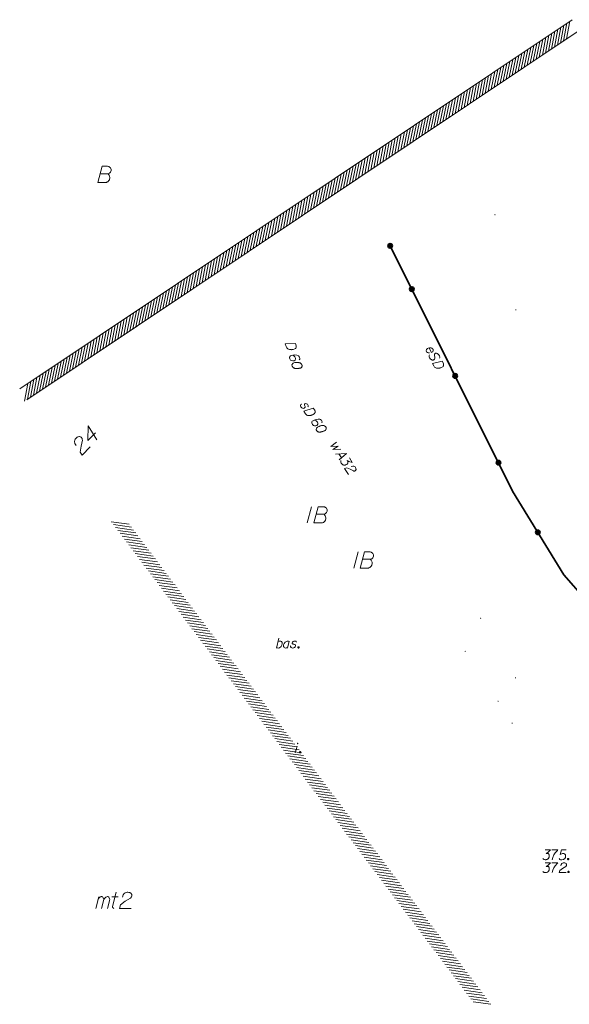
# Model space of a CAD drawing. Header units: millimetres. Extents: x 460 to 2266, y 622 to 2169.
# Tile 15 of 95: x 1835 to 1877, y 1911 to 1987. Entities that reach past the tile are written whole.
import ezdxf

# ---------------------------------------------------------------- set-up
doc = ezdxf.new("R2010")
doc.units = ezdxf.units.MM
for name, pattern in [('PRZER1-1', [2, 1, -1]), ('PRZER2-1', [3, 2, -1]), ('PRZER3-1', [4, 3, -1])]:
    doc.linetypes.add(name, pattern=pattern)
for name, color, linetype, lineweight in [('#digitalizacja', 7, 'Continuous', 18), ('#skartowane', 7, 'Continuous', 18), ('#zakres', 7, 'Continuous', 18), ('#zmodyfikowane', 7, 'Continuous', 18)]:
    doc.layers.add(name, color=color, linetype=linetype, lineweight=lineweight)
for name, color, linetype, lineweight, true_color in [('GEPADR_O', 7, 'Continuous', 18, 0x0a0909), ('GESBZO_O', 7, 'Continuous', 50, 0x0a0909), ('GESUZY_O', 7, 'PRZER1-1', 18, 0x008000), ('GSSKPL_O', 7, 'PRZER3-1', 18, 0x0a0909), ('GSSSBA_O', 7, 'Continuous', 25, 0x0a0909), ('GULWPI_O', 5, 'Continuous', 18, 0x0000ff), ('GUSIBP_O', 7, 'PRZER2-1', 18, 0x0a0909)]:
    doc.layers.add(name, color=color, linetype=linetype, lineweight=lineweight, true_color=true_color)

# ---------------------------------------------------------------- blocks, each defined once
blk = doc.blocks.new('*U39')
at = {"layer": 'GESBZO_O', "color": 7, "linetype": 'ByBlock', "lineweight": 18}
for p, q in [((5555135.603, 5636265.178), (5555135.829, 5636266.074)), ((5555136.055, 5636265.178), (5555136.223, 5636265.858))]:
    blk.add_line(p, q, dxfattribs=at)
at = {"layer": 'GESBZO_O', "color": 7, "linetype": 'ByBlock', "lineweight": 18, "flags": 128}
blk.add_lwpolyline([(5555135.77, 5636265.838), (5555135.819, 5636265.946), (5555135.868, 5636266.005), (5555135.927, 5636266.044), (5555135.986, 5636266.074), (5555136.026, 5636266.094), (5555136.085, 5636266.094), (5555136.105, 5636266.084), (5555136.144, 5636266.044), (5555136.183, 5636265.995), (5555136.213, 5636265.907), (5555136.223, 5636265.858), (5555136.272, 5636265.946), (5555136.331, 5636266.005), (5555136.39, 5636266.044), (5555136.449, 5636266.074), (5555136.498, 5636266.094), (5555136.547, 5636266.094), (5555136.587, 5636266.084), (5555136.616, 5636266.044), (5555136.646, 5636265.995), (5555136.675, 5636265.907), (5555136.685, 5636265.858), (5555136.518, 5636265.178)], dxfattribs=at)
blk = doc.blocks.new('*U40')
at = {"layer": 'GESBZO_O', "color": 7, "linetype": 'ByBlock', "lineweight": 18}
for p, q in [((5555136.902, 5636265.316), (5555137.177, 5636266.428)), ((5555136.853, 5636266.084), (5555137.325, 5636266.084))]:
    blk.add_line(p, q, dxfattribs=at)
at = {"layer": 'GESBZO_O', "color": 7, "linetype": 'ByBlock', "lineweight": 18, "flags": 128}
blk.add_lwpolyline([(5555137.01, 5636265.178), (5555136.997, 5636265.181), (5555136.984, 5636265.185), (5555136.972, 5636265.191), (5555136.96, 5636265.197), (5555136.949, 5636265.206), (5555136.939, 5636265.215), (5555136.93, 5636265.225), (5555136.922, 5636265.236), (5555136.916, 5636265.247), (5555136.91, 5636265.26), (5555136.906, 5636265.273), (5555136.904, 5636265.286), (5555136.902, 5636265.299), (5555136.902, 5636265.313), (5555136.904, 5636265.326)], dxfattribs=at)
blk = doc.blocks.new('*U70')
at = {"layer": 'GULWPI_O', "color": 5, "linetype": 'ByBlock', "lineweight": 18}
blk.add_line((5555154.396, 5636300.33), (5555154.594, 5636300.015), dxfattribs=at)
at = {"layer": 'GULWPI_O', "color": 5, "linetype": 'ByBlock', "lineweight": 18, "flags": 128}
blk.add_lwpolyline([(5555154.143, 5636300.311), (5555154.989, 5636300.373), (5555154.425, 5636299.861)], dxfattribs=at)
blk = doc.blocks.new('*U71')
at = {"layer": 'GSSSBA_O', "color": 7, "linetype": 'ByBlock', "lineweight": 18}
blk.add_line((5555149.565, 5636285.317), (5555149.76, 5636286.067), dxfattribs=at)
at = {"layer": 'GSSSBA_O', "color": 7, "linetype": 'ByBlock', "lineweight": 18, "flags": 128}
blk.add_lwpolyline([(5555149.695, 5636285.819), (5555149.766, 5636285.854), (5555149.843, 5636285.86), (5555149.902, 5636285.848), (5555149.955, 5636285.813), (5555150.002, 5636285.736), (5555150.008, 5636285.636), (5555149.984, 5636285.529), (5555149.937, 5636285.441), (5555149.807, 5636285.334), (5555149.707, 5636285.317), (5555149.63, 5636285.329), (5555149.577, 5636285.364)], dxfattribs=at)
blk = doc.blocks.new('*U72')
at = {"layer": 'GSSSBA_O', "color": 7, "linetype": 'ByBlock', "lineweight": 18}
blk.add_line((5555150.563, 5636285.86), (5555150.421, 5636285.317), dxfattribs=at)
at = {"layer": 'GSSSBA_O', "color": 7, "linetype": 'ByBlock', "lineweight": 18, "flags": 128}
blk.add_lwpolyline([(5555150.551, 5636285.813), (5555150.51, 5636285.842), (5555150.409, 5636285.842), (5555150.35, 5636285.831), (5555150.244, 5636285.771), (5555150.155, 5636285.665), (5555150.114, 5636285.553), (5555150.108, 5636285.494), (5555150.114, 5636285.447), (5555150.132, 5636285.405), (5555150.167, 5636285.358), (5555150.209, 5636285.329), (5555150.274, 5636285.317), (5555150.321, 5636285.323), (5555150.368, 5636285.329), (5555150.433, 5636285.364)], dxfattribs=at)
blk = doc.blocks.new('*U73')
at = {"layer": 'GSSKPL_O', "color": 7, "linetype": 'ByBlock', "lineweight": 18}
blk.add_line((5555151.027, 5636277.211), (5555151.169, 5636277.725), dxfattribs=at)
at = {"layer": 'GSSKPL_O', "color": 7, "linetype": 'ByBlock', "lineweight": 18, "flags": 128}
blk.add_lwpolyline([(5555151.235, 5636277.932), (5555151.234, 5636277.934), (5555151.234, 5636277.935), (5555151.234, 5636277.937), (5555151.233, 5636277.939), (5555151.232, 5636277.941), (5555151.231, 5636277.943), (5555151.23, 5636277.944), (5555151.228, 5636277.946), (5555151.227, 5636277.947), (5555151.225, 5636277.948), (5555151.224, 5636277.949), (5555151.222, 5636277.949), (5555151.22, 5636277.95), (5555151.218, 5636277.95), (5555151.216, 5636277.95), (5555151.214, 5636277.95), (5555151.212, 5636277.95), (5555151.21, 5636277.949), (5555151.208, 5636277.949), (5555151.207, 5636277.948), (5555151.205, 5636277.947), (5555151.203, 5636277.946), (5555151.202, 5636277.944), (5555151.201, 5636277.943), (5555151.2, 5636277.941), (5555151.199, 5636277.939), (5555151.198, 5636277.937), (5555151.198, 5636277.935), (5555151.197, 5636277.934), (5555151.197, 5636277.932), (5555151.197, 5636277.93), (5555151.198, 5636277.928), (5555151.198, 5636277.926), (5555151.199, 5636277.924), (5555151.2, 5636277.922), (5555151.201, 5636277.921), (5555151.202, 5636277.919), (5555151.203, 5636277.918), (5555151.205, 5636277.916), (5555151.207, 5636277.915), (5555151.208, 5636277.915), (5555151.21, 5636277.914), (5555151.212, 5636277.913), (5555151.214, 5636277.913), (5555151.216, 5636277.913), (5555151.218, 5636277.913), (5555151.22, 5636277.913), (5555151.222, 5636277.914), (5555151.224, 5636277.915), (5555151.225, 5636277.915), (5555151.227, 5636277.916), (5555151.228, 5636277.918), (5555151.23, 5636277.919), (5555151.231, 5636277.921), (5555151.232, 5636277.922), (5555151.233, 5636277.924), (5555151.234, 5636277.926), (5555151.234, 5636277.928), (5555151.234, 5636277.93), (5555151.235, 5636277.932)], dxfattribs=at)

msp = doc.modelspace()

# ---------------------------------------------------------------- hatches: boundary and pattern name
at = {"layer": '#skartowane', "linetype": 'Continuous', "lineweight": 35}
h = msp.add_hatch(color=7, dxfattribs=at)
edge = h.paths.add_edge_path()
edge.add_arc((1863.225, 1969.807), 0.175, 0, 360)
h = msp.add_hatch(color=7, dxfattribs=at)
edge = h.paths.add_edge_path()
edge.add_arc((1864.898, 1966.451), 0.175, 0, 360)
h = msp.add_hatch(color=7, dxfattribs=at)
edge = h.paths.add_edge_path()
edge.add_arc((1868.245, 1959.74), 0.175, 0, 360)
h = msp.add_hatch(color=7, dxfattribs=at)
edge = h.paths.add_edge_path()
edge.add_arc((1871.592, 1953.028), 0.175, 0, 360)
h = msp.add_hatch(color=7, dxfattribs=at)
edge = h.paths.add_edge_path()
edge.add_arc((1874.639, 1947.637), 0.175, 0, 360)
at = {"layer": '#skartowane', "linetype": 'Continuous', "lineweight": 18}
h = msp.add_hatch(color=7, dxfattribs=at)
edge = h.paths.add_edge_path()
edge.add_arc((1870.215, 1940.997), 0.045, 0, 360)
h = msp.add_hatch(color=7, dxfattribs=at)
edge = h.paths.add_edge_path()
edge.add_arc((1869.015, 1938.437), 0.045, 0, 360)
h = msp.add_hatch(color=7, dxfattribs=at)
edge = h.paths.add_edge_path()
edge.add_arc((1872.915, 1936.387), 0.045, 0, 360)
h = msp.add_hatch(color=7, dxfattribs=at)
edge = h.paths.add_edge_path()
edge.add_arc((1871.565, 1934.577), 0.045, 0, 360)
h = msp.add_hatch(color=7, dxfattribs=at)
edge = h.paths.add_edge_path()
edge.add_arc((1872.655, 1932.887), 0.045, 0, 360)
at = {"layer": '#zmodyfikowane', "linetype": 'Continuous', "lineweight": 18}
h = msp.add_hatch(color=7, dxfattribs=at)
edge = h.paths.add_edge_path()
edge.add_arc((1871.325, 1972.207), 0.045, 0, 360)
h = msp.add_hatch(color=7, dxfattribs=at)
edge = h.paths.add_edge_path()
edge.add_arc((1872.935, 1964.847), 0.045, 0, 360)

# ---------------------------------------------------------------- linework, layer by layer
at = {"layer": '#digitalizacja', "color": 36, "linetype": 'Continuous', "lineweight": 18, "true_color": 0x803300, "flags": 128}
for points in [[(1855.896, 1962.258), (1855.955, 1962.066), (1855.961, 1962.025), (1855.961, 1962.006), (1855.958, 1961.974), (1855.952, 1961.954), (1855.946, 1961.934), (1855.926, 1961.897), (1855.908, 1961.873), (1855.86, 1961.828), (1855.736, 1961.79), (1855.678, 1961.778), (1855.648, 1961.776), (1855.618, 1961.773), (1855.588, 1961.77), (1855.556, 1961.772), (1855.519, 1961.773), (1855.461, 1961.781), (1855.435, 1961.785), (1855.359, 1961.811), (1855.313, 1961.841), (1855.272, 1961.877), (1855.233, 1961.921), (1855.208, 1961.963), (1855.187, 1962.012), (1855.12, 1962.233), (1855.896, 1962.258)], [(1856.198, 1960.98), (1856.246, 1961.044), (1856.248, 1961.1), (1856.224, 1961.179), (1856.184, 1961.229), (1856.163, 1961.259), (1856.137, 1961.282), (1856.008, 1961.342), (1855.853, 1961.363), (1855.775, 1961.357), (1855.604, 1961.33), (1855.519, 1961.305), (1855.492, 1961.272), (1855.461, 1961.213), (1855.455, 1961.192), (1855.455, 1961.131), (1855.477, 1961.057), (1855.505, 1961.004), (1855.529, 1960.968), (1855.591, 1960.925), (1855.699, 1960.896), (1855.76, 1960.896), (1855.805, 1960.91), (1855.87, 1960.961), (1855.892, 1960.992), (1855.902, 1961.038), (1855.899, 1961.111), (1855.883, 1961.162), (1855.848, 1961.219), (1855.819, 1961.253), (1855.753, 1961.308), (1855.714, 1961.333), (1855.692, 1961.345)], [(1856.409, 1960.569), (1856.406, 1960.58), (1856.39, 1960.612), (1856.377, 1960.633), (1856.366, 1960.648), (1856.346, 1960.673), (1856.319, 1960.702), (1856.294, 1960.725), (1856.262, 1960.746), (1856.235, 1960.756), (1856.201, 1960.765), (1856.168, 1960.773), (1856.129, 1960.78), (1856.103, 1960.784), (1856.065, 1960.785), (1856.004, 1960.785), (1855.914, 1960.776), (1855.843, 1960.767), (1855.781, 1960.748), (1855.737, 1960.729), (1855.693, 1960.691), (1855.67, 1960.665), (1855.645, 1960.627), (1855.632, 1960.586), (1855.632, 1960.567), (1855.636, 1960.532), (1855.645, 1960.504), (1855.664, 1960.46), (1855.688, 1960.424), (1855.713, 1960.401), (1855.753, 1960.37), (1855.775, 1960.358), (1855.805, 1960.342), (1855.833, 1960.332), (1855.853, 1960.326), (1855.885, 1960.323), (1855.898, 1960.321), (1855.93, 1960.318), (1855.967, 1960.317), (1856.004, 1960.316), (1856.028, 1960.318), (1856.047, 1960.317), (1856.071, 1960.318), (1856.126, 1960.322), (1856.156, 1960.325), (1856.186, 1960.328), (1856.227, 1960.335), (1856.28, 1960.344), (1856.296, 1960.349), (1856.317, 1960.362), (1856.338, 1960.374), (1856.367, 1960.402), (1856.384, 1960.426), (1856.396, 1960.448), (1856.406, 1960.475), (1856.411, 1960.501), (1856.411, 1960.52), (1856.412, 1960.539), (1856.409, 1960.569)], [(1856.871, 1957.339), (1856.895, 1957.377), (1856.897, 1957.428), (1856.887, 1957.464), (1856.863, 1957.511), (1856.832, 1957.547), (1856.763, 1957.587), (1856.697, 1957.6), (1856.653, 1957.592), (1856.61, 1957.57), (1856.592, 1957.544), (1856.591, 1957.515), (1856.592, 1957.502), (1856.602, 1957.466), (1856.62, 1957.428), (1856.643, 1957.372), (1856.653, 1957.336), (1856.64, 1957.292), (1856.612, 1957.259), (1856.564, 1957.235), (1856.512, 1957.228), (1856.441, 1957.238), (1856.399, 1957.26), (1856.363, 1957.292), (1856.325, 1957.338), (1856.291, 1957.401), (1856.284, 1957.453), (1856.296, 1957.489), (1856.324, 1957.522), (1856.358, 1957.545), (1856.398, 1957.549)], [(1857.283, 1957.252), (1857.394, 1957.085), (1857.412, 1957.047), (1857.417, 1957.029), (1857.424, 1956.998), (1857.424, 1956.977), (1857.424, 1956.955), (1857.416, 1956.914), (1857.406, 1956.887), (1857.373, 1956.829), (1857.265, 1956.757), (1857.212, 1956.73), (1857.184, 1956.718), (1857.157, 1956.707), (1857.129, 1956.695), (1857.098, 1956.689), (1857.062, 1956.679), (1857.004, 1956.669), (1856.978, 1956.666), (1856.898, 1956.669), (1856.845, 1956.684), (1856.795, 1956.707), (1856.746, 1956.738), (1856.71, 1956.771), (1856.675, 1956.812), (1856.548, 1957.004), (1857.283, 1957.252)], [(1857.94, 1956.115), (1857.968, 1956.19), (1857.954, 1956.244), (1857.908, 1956.313), (1857.856, 1956.349), (1857.826, 1956.372), (1857.795, 1956.387), (1857.654, 1956.407), (1857.5, 1956.382), (1857.426, 1956.354), (1857.271, 1956.279), (1857.197, 1956.23), (1857.181, 1956.191), (1857.167, 1956.125), (1857.167, 1956.104), (1857.185, 1956.045), (1857.228, 1955.981), (1857.27, 1955.939), (1857.303, 1955.911), (1857.375, 1955.888), (1857.486, 1955.891), (1857.545, 1955.909), (1857.585, 1955.935), (1857.632, 1956.002), (1857.644, 1956.038), (1857.641, 1956.086), (1857.616, 1956.154), (1857.587, 1956.199), (1857.536, 1956.243), (1857.498, 1956.268), (1857.42, 1956.3), (1857.376, 1956.313), (1857.351, 1956.319)], [(1858.261, 1955.782), (1858.254, 1955.792), (1858.23, 1955.818), (1858.212, 1955.834), (1858.197, 1955.846), (1858.171, 1955.864), (1858.137, 1955.884), (1858.106, 1955.898), (1858.07, 1955.91), (1858.04, 1955.912), (1858.006, 1955.91), (1857.971, 1955.908), (1857.932, 1955.904), (1857.906, 1955.9), (1857.87, 1955.89), (1857.811, 1955.873), (1857.727, 1955.838), (1857.662, 1955.809), (1857.608, 1955.773), (1857.571, 1955.742), (1857.54, 1955.693), (1857.525, 1955.662), (1857.512, 1955.617), (1857.512, 1955.575), (1857.517, 1955.557), (1857.532, 1955.524), (1857.548, 1955.499), (1857.579, 1955.463), (1857.612, 1955.435), (1857.643, 1955.421), (1857.691, 1955.403), (1857.715, 1955.398), (1857.748, 1955.391), (1857.777, 1955.389), (1857.799, 1955.389), (1857.83, 1955.396), (1857.843, 1955.398), (1857.874, 1955.404), (1857.91, 1955.414), (1857.946, 1955.424), (1857.969, 1955.432), (1857.987, 1955.437), (1858.01, 1955.445), (1858.061, 1955.464), (1858.089, 1955.476), (1858.117, 1955.487), (1858.154, 1955.505), (1858.202, 1955.53), (1858.217, 1955.54), (1858.233, 1955.558), (1858.249, 1955.576), (1858.269, 1955.61), (1858.279, 1955.638), (1858.284, 1955.662), (1858.285, 1955.692), (1858.282, 1955.718), (1858.277, 1955.736), (1858.272, 1955.754), (1858.261, 1955.782)], [(1875.198, 1923.074), (1875.612, 1923.074), (1875.417, 1922.873), (1875.287, 1922.808), (1875.393, 1922.808), (1875.417, 1922.802), (1875.428, 1922.796), (1875.44, 1922.79), (1875.452, 1922.784), (1875.476, 1922.767), (1875.487, 1922.749), (1875.499, 1922.731), (1875.505, 1922.713), (1875.517, 1922.672), (1875.523, 1922.637), (1875.523, 1922.619), (1875.523, 1922.595), (1875.517, 1922.56), (1875.511, 1922.536), (1875.505, 1922.513), (1875.499, 1922.495), (1875.493, 1922.483), (1875.487, 1922.471), (1875.482, 1922.46), (1875.47, 1922.442), (1875.452, 1922.418), (1875.434, 1922.401), (1875.423, 1922.389), (1875.405, 1922.377), (1875.387, 1922.365), (1875.364, 1922.353), (1875.352, 1922.347), (1875.31, 1922.336), (1875.275, 1922.33), (1875.251, 1922.324), (1875.21, 1922.324), (1875.163, 1922.33), (1875.145, 1922.336), (1875.127, 1922.341), (1875.11, 1922.347), (1875.092, 1922.359), (1875.074, 1922.371), (1875.045, 1922.395), (1875.027, 1922.418)], [(1875.712, 1923.074), (1876.184, 1923.074), (1876.155, 1923.044), (1875.984, 1922.861), (1875.865, 1922.696), (1875.795, 1922.501), (1875.747, 1922.324)], [(1876.834, 1923.074), (1876.462, 1923.074), (1876.367, 1922.719), (1876.539, 1922.808), (1876.639, 1922.808), (1876.722, 1922.755), (1876.769, 1922.696), (1876.781, 1922.595), (1876.763, 1922.495), (1876.716, 1922.412), (1876.633, 1922.347), (1876.491, 1922.324), (1876.385, 1922.324), (1876.332, 1922.347), (1876.285, 1922.412)], [(1876.97, 1922.424), (1876.999, 1922.424), (1877.017, 1922.412), (1877.035, 1922.389), (1877.035, 1922.359), (1877.017, 1922.336), (1876.999, 1922.324), (1876.97, 1922.324), (1876.952, 1922.336), (1876.934, 1922.359), (1876.934, 1922.389), (1876.952, 1922.412), (1876.97, 1922.424)], [(1875.198, 1922.073), (1875.612, 1922.073), (1875.417, 1921.872), (1875.287, 1921.807), (1875.393, 1921.807), (1875.417, 1921.801), (1875.428, 1921.795), (1875.44, 1921.789), (1875.452, 1921.783), (1875.476, 1921.765), (1875.487, 1921.748), (1875.499, 1921.73), (1875.505, 1921.712), (1875.517, 1921.671), (1875.523, 1921.636), (1875.523, 1921.618), (1875.523, 1921.594), (1875.517, 1921.559), (1875.511, 1921.535), (1875.505, 1921.511), (1875.499, 1921.494), (1875.493, 1921.482), (1875.487, 1921.47), (1875.482, 1921.458), (1875.47, 1921.441), (1875.452, 1921.417), (1875.434, 1921.399), (1875.423, 1921.388), (1875.405, 1921.376), (1875.387, 1921.364), (1875.364, 1921.352), (1875.352, 1921.346), (1875.31, 1921.334), (1875.275, 1921.328), (1875.251, 1921.323), (1875.21, 1921.323), (1875.163, 1921.328), (1875.145, 1921.334), (1875.127, 1921.34), (1875.11, 1921.346), (1875.092, 1921.358), (1875.074, 1921.37), (1875.045, 1921.393), (1875.027, 1921.417)], [(1875.712, 1922.073), (1876.184, 1922.073), (1876.155, 1922.043), (1875.984, 1921.86), (1875.865, 1921.695), (1875.795, 1921.5), (1875.747, 1921.323)], [(1876.421, 1921.836), (1876.45, 1921.948), (1876.497, 1922.019), (1876.55, 1922.049), (1876.604, 1922.067), (1876.645, 1922.073), (1876.674, 1922.073), (1876.728, 1922.067), (1876.763, 1922.055), (1876.781, 1922.049), (1876.816, 1922.031), (1876.834, 1922.008), (1876.846, 1921.984), (1876.852, 1921.966), (1876.857, 1921.943), (1876.857, 1921.913), (1876.852, 1921.884), (1876.846, 1921.866), (1876.834, 1921.842), (1876.816, 1921.819), (1876.798, 1921.801), (1876.556, 1921.653), (1876.326, 1921.482), (1876.285, 1921.323), (1876.822, 1921.323)], [(1876.993, 1921.423), (1877.023, 1921.423), (1877.04, 1921.411), (1877.058, 1921.388), (1877.058, 1921.358), (1877.04, 1921.334), (1877.023, 1921.323), (1876.993, 1921.323), (1876.976, 1921.334), (1876.958, 1921.358), (1876.958, 1921.388), (1876.976, 1921.411), (1876.993, 1921.423)]]:
    msp.add_lwpolyline(points, dxfattribs=at)
at = {"layer": '#digitalizacja', "color": 1, "linetype": 'Continuous', "lineweight": 18, "flags": 128}
for points in [[(1866.236, 1961.898), (1866.407, 1961.561), (1866.462, 1961.582), (1866.504, 1961.617), (1866.541, 1961.662), (1866.557, 1961.749), (1866.535, 1961.804), (1866.503, 1961.841), (1866.442, 1961.883), (1866.387, 1961.901), (1866.313, 1961.904), (1866.26, 1961.903), (1866.16, 1961.879), (1866.102, 1961.85), (1866.057, 1961.82), (1866.023, 1961.783), (1865.997, 1961.69), (1866.013, 1961.646), (1866.04, 1961.606), (1866.042, 1961.601), (1866.109, 1961.549), (1866.164, 1961.53), (1866.199, 1961.528), (1866.207, 1961.525), (1866.267, 1961.523)], [(1867.03, 1961.102), (1867.046, 1961.123), (1867.054, 1961.16), (1867.054, 1961.187), (1867.051, 1961.218), (1867.043, 1961.261), (1867.026, 1961.305), (1867.013, 1961.332), (1866.986, 1961.371), (1866.925, 1961.426), (1866.891, 1961.455), (1866.846, 1961.479), (1866.812, 1961.494), (1866.79, 1961.497), (1866.759, 1961.494), (1866.735, 1961.489), (1866.714, 1961.478), (1866.69, 1961.459), (1866.674, 1961.438), (1866.661, 1961.412), (1866.659, 1961.404), (1866.668, 1961.111), (1866.65, 1961.042), (1866.64, 1961.023), (1866.632, 1961.013), (1866.6, 1960.984), (1866.579, 1960.973), (1866.556, 1960.967), (1866.524, 1960.965), (1866.476, 1960.967), (1866.408, 1960.998), (1866.389, 1961.009), (1866.347, 1961.04), (1866.323, 1961.061), (1866.304, 1961.085), (1866.277, 1961.124), (1866.269, 1961.14), (1866.248, 1961.195), (1866.243, 1961.232), (1866.24, 1961.264), (1866.242, 1961.312), (1866.26, 1961.367)], [(1867.245, 1960.874), (1867.336, 1960.695), (1867.35, 1960.655), (1867.352, 1960.637), (1867.355, 1960.605), (1867.353, 1960.584), (1867.35, 1960.563), (1867.337, 1960.523), (1867.324, 1960.496), (1867.285, 1960.443), (1867.169, 1960.385), (1867.114, 1960.363), (1867.085, 1960.355), (1867.056, 1960.347), (1867.027, 1960.339), (1866.995, 1960.336), (1866.958, 1960.331), (1866.9, 1960.328), (1866.874, 1960.327), (1866.794, 1960.34), (1866.744, 1960.361), (1866.696, 1960.39), (1866.651, 1960.427), (1866.619, 1960.463), (1866.59, 1960.508), (1866.486, 1960.713), (1867.245, 1960.874)]]:
    msp.add_lwpolyline(points, dxfattribs=at)
at = {"layer": '#skartowane', "color": 7, "linetype": 'Continuous', "lineweight": 35, "flags": 128}
msp.add_lwpolyline([(1863.225, 1969.807), (1872.685, 1950.837), (1876.635, 1944.367), (1879.995, 1940.527)], dxfattribs=at)
at = {"layer": '#skartowane', "color": 7, "linetype": 'Continuous', "lineweight": 35}
for centre in [(1863.225, 1969.807), (1864.898, 1966.451), (1868.245, 1959.74), (1871.592, 1953.028), (1874.639, 1947.637)]:
    msp.add_circle(centre, 0.175, dxfattribs=at)
at = {"layer": '#zakres', "color": 134, "linetype": 'Continuous', "lineweight": 18}
for p, q in [((1877.287, 1987.293), (1834.589, 1958.732)), ((1876.614, 1985.646), (1876.887, 1987.019)), ((1876.847, 1985.801), (1877.119, 1987.175)), ((1877.843, 1986.462), (1835.145, 1957.901)), ((1875.45, 1984.867), (1875.723, 1986.241)), ((1875.683, 1985.023), (1875.956, 1986.396)), ((1875.916, 1985.179), (1876.188, 1986.552)), ((1876.149, 1985.334), (1876.421, 1986.708)), ((1876.381, 1985.49), (1876.654, 1986.863)), ((1874.287, 1984.089), (1874.559, 1985.462)), ((1874.519, 1984.245), (1874.792, 1985.618)), ((1874.752, 1984.4), (1875.025, 1985.774)), ((1874.985, 1984.556), (1875.257, 1985.929)), ((1875.218, 1984.712), (1875.49, 1986.085)), ((1873.123, 1983.311), (1873.396, 1984.684)), ((1873.356, 1983.466), (1873.628, 1984.84)), ((1873.589, 1983.622), (1873.861, 1984.995)), ((1873.821, 1983.778), (1874.094, 1985.151)), ((1874.054, 1983.933), (1874.326, 1985.307)), ((1871.959, 1982.532), (1872.232, 1983.905)), ((1872.192, 1982.688), (1872.465, 1984.061)), ((1872.425, 1982.844), (1872.697, 1984.217)), ((1872.658, 1982.999), (1872.93, 1984.372)), ((1872.89, 1983.155), (1873.163, 1984.528)), ((1870.796, 1981.754), (1871.068, 1983.127)), ((1871.028, 1981.91), (1871.301, 1983.283)), ((1871.261, 1982.065), (1871.534, 1983.438)), ((1871.494, 1982.221), (1871.766, 1983.594)), ((1871.727, 1982.377), (1871.999, 1983.75)), ((1869.632, 1980.975), (1869.905, 1982.349)), ((1869.865, 1981.131), (1870.137, 1982.504)), ((1870.098, 1981.287), (1870.37, 1982.66)), ((1870.33, 1981.443), (1870.603, 1982.816)), ((1870.563, 1981.598), (1870.835, 1982.971)), ((1868.701, 1980.353), (1868.974, 1981.726)), ((1868.934, 1980.508), (1869.206, 1981.882)), ((1869.167, 1980.664), (1869.439, 1982.037)), ((1869.399, 1980.82), (1869.672, 1982.193)), ((1867.537, 1979.574), (1867.81, 1980.948)), ((1867.77, 1979.73), (1868.043, 1981.103)), ((1868.003, 1979.886), (1868.275, 1981.259)), ((1868.236, 1980.041), (1868.508, 1981.415)), ((1868.468, 1980.197), (1868.741, 1981.57)), ((1866.374, 1978.796), (1866.646, 1980.169)), ((1866.607, 1978.952), (1866.879, 1980.325)), ((1866.839, 1979.107), (1867.112, 1980.481)), ((1867.072, 1979.263), (1867.344, 1980.636)), ((1867.305, 1979.419), (1867.577, 1980.792)), ((1865.21, 1978.018), (1865.483, 1979.391)), ((1865.443, 1978.173), (1865.715, 1979.547)), ((1865.676, 1978.329), (1865.948, 1979.702)), ((1865.908, 1978.485), (1866.181, 1979.858)), ((1866.141, 1978.64), (1866.413, 1980.014)), ((1864.046, 1977.239), (1864.319, 1978.613)), ((1864.279, 1977.395), (1864.552, 1978.768)), ((1864.512, 1977.551), (1864.784, 1978.924)), ((1864.745, 1977.706), (1865.017, 1979.08)), ((1864.977, 1977.862), (1865.25, 1979.235)), ((1862.883, 1976.461), (1863.155, 1977.834)), ((1863.115, 1976.617), (1863.388, 1977.99)), ((1863.348, 1976.772), (1863.621, 1978.146)), ((1863.581, 1976.928), (1863.853, 1978.301)), ((1863.814, 1977.084), (1864.086, 1978.457)), ((1861.719, 1975.683), (1861.992, 1977.056)), ((1861.952, 1975.838), (1862.224, 1977.211)), ((1862.185, 1975.994), (1862.457, 1977.367)), ((1862.417, 1976.15), (1862.69, 1977.523)), ((1862.65, 1976.305), (1862.922, 1977.678)), ((1860.555, 1974.904), (1860.828, 1976.277)), ((1860.788, 1975.06), (1861.061, 1976.433)), ((1861.021, 1975.216), (1861.293, 1976.589)), ((1861.254, 1975.371), (1861.526, 1976.744)), ((1861.486, 1975.527), (1861.759, 1976.9)), ((1859.392, 1974.126), (1859.664, 1975.499)), ((1859.624, 1974.281), (1859.897, 1975.655)), ((1859.857, 1974.437), (1860.13, 1975.81)), ((1860.09, 1974.593), (1860.362, 1975.966)), ((1860.323, 1974.749), (1860.595, 1976.122)), ((1858.461, 1973.503), (1858.733, 1974.876)), ((1858.694, 1973.659), (1858.966, 1975.032)), ((1858.926, 1973.814), (1859.199, 1975.188)), ((1859.159, 1973.97), (1859.431, 1975.343)), ((1857.297, 1972.725), (1857.57, 1974.098)), ((1857.53, 1972.88), (1857.802, 1974.254)), ((1857.763, 1973.036), (1858.035, 1974.409)), ((1857.995, 1973.192), (1858.268, 1974.565)), ((1858.228, 1973.347), (1858.501, 1974.721)), ((1856.133, 1971.946), (1856.406, 1973.32)), ((1856.366, 1972.102), (1856.639, 1973.475)), ((1856.599, 1972.258), (1856.871, 1973.631)), ((1856.832, 1972.413), (1857.104, 1973.787)), ((1857.064, 1972.569), (1857.337, 1973.942)), ((1854.97, 1971.168), (1855.242, 1972.541)), ((1855.203, 1971.324), (1855.475, 1972.697)), ((1855.435, 1971.479), (1855.708, 1972.853)), ((1855.668, 1971.635), (1855.94, 1973.008)), ((1855.901, 1971.791), (1856.173, 1973.164)), ((1853.806, 1970.39), (1854.079, 1971.763)), ((1854.039, 1970.545), (1854.311, 1971.919)), ((1854.272, 1970.701), (1854.544, 1972.074)), ((1854.504, 1970.857), (1854.777, 1972.23)), ((1854.737, 1971.012), (1855.009, 1972.386)), ((1852.642, 1969.611), (1852.915, 1970.984)), ((1852.875, 1969.767), (1853.148, 1971.14)), ((1853.108, 1969.923), (1853.38, 1971.296)), ((1853.341, 1970.078), (1853.613, 1971.452)), ((1853.573, 1970.234), (1853.846, 1971.607)), ((1851.479, 1968.833), (1851.751, 1970.206)), ((1851.711, 1968.989), (1851.984, 1970.362)), ((1851.944, 1969.144), (1852.217, 1970.517)), ((1852.177, 1969.3), (1852.449, 1970.673)), ((1852.41, 1969.456), (1852.682, 1970.829)), ((1850.315, 1968.055), (1850.588, 1969.428)), ((1850.548, 1968.21), (1850.82, 1969.583)), ((1850.781, 1968.366), (1851.053, 1969.739)), ((1851.013, 1968.522), (1851.286, 1969.895)), ((1851.246, 1968.677), (1851.518, 1970.05)), ((1849.151, 1967.276), (1849.424, 1968.649)), ((1849.384, 1967.432), (1849.657, 1968.805)), ((1849.617, 1967.587), (1849.889, 1968.961)), ((1849.85, 1967.743), (1850.122, 1969.116)), ((1850.082, 1967.899), (1850.355, 1969.272)), ((1848.22, 1966.653), (1848.493, 1968.027)), ((1848.453, 1966.809), (1848.726, 1968.182)), ((1848.686, 1966.965), (1848.958, 1968.338)), ((1848.919, 1967.12), (1849.191, 1968.494)), ((1847.057, 1965.875), (1847.329, 1967.248)), ((1847.29, 1966.031), (1847.562, 1967.404)), ((1847.522, 1966.186), (1847.795, 1967.56)), ((1847.755, 1966.342), (1848.027, 1967.715)), ((1847.988, 1966.498), (1848.26, 1967.871)), ((1845.893, 1965.097), (1846.166, 1966.47)), ((1846.126, 1965.252), (1846.398, 1966.626)), ((1846.359, 1965.408), (1846.631, 1966.781)), ((1846.591, 1965.564), (1846.864, 1966.937)), ((1846.824, 1965.719), (1847.097, 1967.093)), ((1844.729, 1964.318), (1845.002, 1965.692)), ((1844.962, 1964.474), (1845.235, 1965.847)), ((1845.195, 1964.63), (1845.467, 1966.003)), ((1845.428, 1964.785), (1845.7, 1966.159)), ((1845.66, 1964.941), (1845.933, 1966.314)), ((1843.566, 1963.54), (1843.838, 1964.913)), ((1843.799, 1963.696), (1844.071, 1965.069)), ((1844.031, 1963.851), (1844.304, 1965.225)), ((1844.264, 1964.007), (1844.536, 1965.38)), ((1844.497, 1964.163), (1844.769, 1965.536)), ((1842.402, 1962.762), (1842.675, 1964.135)), ((1842.635, 1962.917), (1842.907, 1964.29)), ((1842.868, 1963.073), (1843.14, 1964.446)), ((1843.1, 1963.229), (1843.373, 1964.602)), ((1843.333, 1963.384), (1843.605, 1964.757)), ((1841.238, 1961.983), (1841.511, 1963.356)), ((1841.471, 1962.139), (1841.744, 1963.512)), ((1841.704, 1962.295), (1841.976, 1963.668)), ((1841.937, 1962.45), (1842.209, 1963.823)), ((1842.169, 1962.606), (1842.442, 1963.979)), ((1840.075, 1961.205), (1840.347, 1962.578)), ((1840.307, 1961.36), (1840.58, 1962.734)), ((1840.54, 1961.516), (1840.813, 1962.889)), ((1840.773, 1961.672), (1841.045, 1963.045)), ((1841.006, 1961.828), (1841.278, 1963.201)), ((1838.911, 1960.426), (1839.184, 1961.8)), ((1839.144, 1960.582), (1839.416, 1961.955)), ((1839.377, 1960.738), (1839.649, 1962.111)), ((1839.609, 1960.893), (1839.882, 1962.267)), ((1839.842, 1961.049), (1840.114, 1962.422)), ((1837.747, 1959.648), (1838.02, 1961.021)), ((1837.98, 1959.804), (1838.253, 1961.177)), ((1838.213, 1959.959), (1838.485, 1961.333)), ((1838.446, 1960.115), (1838.718, 1961.488)), ((1838.678, 1960.271), (1838.951, 1961.644)), ((1836.816, 1959.025), (1837.089, 1960.399)), ((1837.049, 1959.181), (1837.322, 1960.554)), ((1837.282, 1959.337), (1837.554, 1960.71)), ((1837.515, 1959.492), (1837.787, 1960.866)), ((1835.653, 1958.247), (1835.925, 1959.62)), ((1835.886, 1958.403), (1836.158, 1959.776)), ((1836.118, 1958.558), (1836.391, 1959.932)), ((1836.351, 1958.714), (1836.623, 1960.087)), ((1836.584, 1958.87), (1836.856, 1960.243)), ((1834.955, 1957.78), (1835.227, 1959.153)), ((1835.187, 1957.936), (1835.46, 1959.309)), ((1835.42, 1958.091), (1835.693, 1959.465)), ((1841.669, 1948.461), (1843.056, 1948.266)), ((1841.838, 1948.237), (1843.224, 1948.042)), ((1842.006, 1948.014), (1843.392, 1947.819)), ((1842.175, 1947.79), (1843.561, 1947.595)), ((1842.343, 1947.566), (1843.729, 1947.371)), ((1842.511, 1947.343), (1843.898, 1947.148)), ((1842.68, 1947.119), (1844.066, 1946.924)), ((1842.848, 1946.895), (1844.235, 1946.7)), ((1843.017, 1946.672), (1844.403, 1946.477)), ((1843.185, 1946.448), (1844.572, 1946.253)), ((1843.354, 1946.224), (1844.74, 1946.029)), ((1843.522, 1946.001), (1844.908, 1945.805)), ((1843.691, 1945.777), (1845.077, 1945.582)), ((1843.859, 1945.553), (1845.245, 1945.358)), ((1844.027, 1945.33), (1845.414, 1945.134)), ((1844.196, 1945.106), (1845.582, 1944.911)), ((1844.364, 1944.882), (1845.751, 1944.687)), ((1844.533, 1944.659), (1845.919, 1944.463)), ((1844.701, 1944.435), (1846.088, 1944.24)), ((1844.87, 1944.211), (1846.256, 1944.016)), ((1845.038, 1943.988), (1846.424, 1943.792)), ((1845.207, 1943.764), (1846.593, 1943.569)), ((1845.375, 1943.54), (1846.761, 1943.345)), ((1845.543, 1943.317), (1846.93, 1943.121)), ((1845.712, 1943.093), (1847.098, 1942.898)), ((1845.88, 1942.869), (1847.267, 1942.674)), ((1846.049, 1942.646), (1847.435, 1942.45)), ((1846.217, 1942.422), (1847.603, 1942.227)), ((1846.386, 1942.198), (1847.772, 1942.003)), ((1846.554, 1941.975), (1847.94, 1941.779)), ((1846.722, 1941.751), (1848.109, 1941.556)), ((1846.891, 1941.527), (1848.277, 1941.332)), ((1847.059, 1941.304), (1848.446, 1941.108)), ((1847.228, 1941.08), (1848.614, 1940.885)), ((1847.396, 1940.856), (1848.783, 1940.661)), ((1847.565, 1940.633), (1848.951, 1940.437)), ((1847.733, 1940.409), (1849.119, 1940.214)), ((1847.902, 1940.185), (1849.288, 1939.99)), ((1848.07, 1939.962), (1849.456, 1939.766)), ((1848.238, 1939.738), (1849.625, 1939.543)), ((1848.407, 1939.514), (1849.793, 1939.319)), ((1848.575, 1939.291), (1849.962, 1939.095)), ((1848.744, 1939.067), (1850.13, 1938.872)), ((1848.912, 1938.843), (1850.298, 1938.648)), ((1849.081, 1938.62), (1850.467, 1938.424)), ((1849.249, 1938.396), (1850.635, 1938.201)), ((1849.417, 1938.172), (1850.804, 1937.977)), ((1849.586, 1937.949), (1850.972, 1937.753)), ((1849.754, 1937.725), (1851.141, 1937.53)), ((1849.923, 1937.501), (1851.309, 1937.306)), ((1850.091, 1937.278), (1851.478, 1937.082)), ((1850.26, 1937.054), (1851.646, 1936.859)), ((1850.428, 1936.83), (1851.814, 1936.635)), ((1850.597, 1936.607), (1851.983, 1936.411)), ((1850.765, 1936.383), (1852.151, 1936.188)), ((1850.933, 1936.159), (1852.32, 1935.964)), ((1851.102, 1935.936), (1852.488, 1935.74)), ((1851.27, 1935.712), (1852.657, 1935.517)), ((1851.439, 1935.488), (1852.825, 1935.293)), ((1851.607, 1935.265), (1852.994, 1935.069)), ((1851.776, 1935.041), (1853.162, 1934.846)), ((1851.944, 1934.817), (1853.33, 1934.622)), ((1852.113, 1934.594), (1853.499, 1934.398)), ((1852.281, 1934.37), (1853.667, 1934.175)), ((1852.449, 1934.146), (1853.836, 1933.951)), ((1852.618, 1933.923), (1854.004, 1933.727)), ((1852.786, 1933.699), (1854.173, 1933.504)), ((1852.955, 1933.475), (1854.341, 1933.28)), ((1853.123, 1933.252), (1854.509, 1933.056)), ((1853.292, 1933.028), (1854.678, 1932.833)), ((1853.46, 1932.804), (1854.846, 1932.609)), ((1853.628, 1932.581), (1855.015, 1932.385)), ((1853.797, 1932.357), (1855.183, 1932.162)), ((1853.965, 1932.133), (1855.352, 1931.938)), ((1854.134, 1931.91), (1855.52, 1931.714)), ((1854.302, 1931.686), (1855.689, 1931.491)), ((1854.471, 1931.462), (1855.857, 1931.267)), ((1854.639, 1931.239), (1856.025, 1931.043)), ((1854.808, 1931.015), (1856.194, 1930.82)), ((1854.976, 1930.791), (1856.362, 1930.596)), ((1855.144, 1930.568), (1856.531, 1930.372)), ((1855.313, 1930.344), (1856.699, 1930.149)), ((1855.481, 1930.12), (1856.868, 1929.925)), ((1855.65, 1929.897), (1857.036, 1929.701)), ((1855.818, 1929.673), (1857.205, 1929.478)), ((1855.987, 1929.449), (1857.373, 1929.254)), ((1856.155, 1929.226), (1857.541, 1929.03)), ((1856.324, 1929.002), (1857.71, 1928.807)), ((1856.492, 1928.778), (1857.878, 1928.583)), ((1856.66, 1928.555), (1858.047, 1928.359)), ((1856.829, 1928.331), (1858.215, 1928.136)), ((1856.997, 1928.107), (1858.384, 1927.912)), ((1857.166, 1927.884), (1858.552, 1927.688)), ((1857.334, 1927.66), (1858.72, 1927.465)), ((1857.503, 1927.436), (1858.889, 1927.241)), ((1857.671, 1927.213), (1859.057, 1927.017)), ((1857.839, 1926.989), (1859.226, 1926.794)), ((1858.008, 1926.765), (1859.394, 1926.57)), ((1858.176, 1926.541), (1859.563, 1926.346)), ((1858.345, 1926.318), (1859.731, 1926.123)), ((1858.513, 1926.094), (1859.9, 1925.899)), ((1858.682, 1925.87), (1860.068, 1925.675)), ((1858.85, 1925.647), (1860.236, 1925.452)), ((1859.019, 1925.423), (1860.405, 1925.228)), ((1859.187, 1925.199), (1860.573, 1925.004)), ((1859.355, 1924.976), (1860.742, 1924.781)), ((1859.524, 1924.752), (1860.91, 1924.557)), ((1859.692, 1924.528), (1861.079, 1924.333)), ((1859.861, 1924.305), (1861.247, 1924.11)), ((1860.029, 1924.081), (1861.415, 1923.886)), ((1860.198, 1923.857), (1861.584, 1923.662)), ((1860.366, 1923.634), (1861.752, 1923.439)), ((1860.534, 1923.41), (1861.921, 1923.215)), ((1860.703, 1923.186), (1862.089, 1922.991)), ((1860.871, 1922.963), (1862.258, 1922.768)), ((1861.04, 1922.739), (1862.426, 1922.544)), ((1861.208, 1922.515), (1862.595, 1922.32)), ((1861.377, 1922.292), (1862.763, 1922.096)), ((1861.545, 1922.068), (1862.931, 1921.873)), ((1861.714, 1921.844), (1863.1, 1921.649)), ((1861.882, 1921.621), (1863.268, 1921.425)), ((1862.05, 1921.397), (1863.437, 1921.202)), ((1862.219, 1921.173), (1863.605, 1920.978)), ((1862.387, 1920.95), (1863.774, 1920.754)), ((1862.556, 1920.726), (1863.942, 1920.531)), ((1862.724, 1920.502), (1864.111, 1920.307)), ((1862.893, 1920.279), (1864.279, 1920.083)), ((1863.061, 1920.055), (1864.447, 1919.86)), ((1863.23, 1919.831), (1864.616, 1919.636)), ((1863.398, 1919.608), (1864.784, 1919.412)), ((1863.566, 1919.384), (1864.953, 1919.189)), ((1863.735, 1919.16), (1865.121, 1918.965)), ((1863.903, 1918.937), (1865.29, 1918.741)), ((1864.072, 1918.713), (1865.458, 1918.518)), ((1864.24, 1918.489), (1865.626, 1918.294)), ((1864.409, 1918.266), (1865.795, 1918.07)), ((1864.577, 1918.042), (1865.963, 1917.847)), ((1864.745, 1917.818), (1866.132, 1917.623)), ((1864.914, 1917.595), (1866.3, 1917.399)), ((1865.082, 1917.371), (1866.469, 1917.176)), ((1865.251, 1917.147), (1866.637, 1916.952)), ((1865.419, 1916.924), (1866.806, 1916.728)), ((1865.588, 1916.7), (1866.974, 1916.505)), ((1865.756, 1916.476), (1867.142, 1916.281)), ((1865.925, 1916.253), (1867.311, 1916.057)), ((1866.093, 1916.029), (1867.479, 1915.834)), ((1866.261, 1915.805), (1867.648, 1915.61)), ((1866.43, 1915.582), (1867.816, 1915.386)), ((1866.598, 1915.358), (1867.985, 1915.163)), ((1866.767, 1915.134), (1868.153, 1914.939)), ((1866.935, 1914.911), (1868.321, 1914.715)), ((1867.104, 1914.687), (1868.49, 1914.492)), ((1867.272, 1914.463), (1868.658, 1914.268)), ((1867.44, 1914.24), (1868.827, 1914.044)), ((1867.609, 1914.016), (1868.995, 1913.821)), ((1867.777, 1913.792), (1869.164, 1913.597)), ((1867.946, 1913.569), (1869.332, 1913.373)), ((1868.114, 1913.345), (1869.501, 1913.15)), ((1868.283, 1913.121), (1869.669, 1912.926)), ((1868.451, 1912.898), (1869.837, 1912.702)), ((1868.62, 1912.674), (1870.006, 1912.479)), ((1868.788, 1912.45), (1870.174, 1912.255)), ((1868.956, 1912.227), (1870.343, 1912.031)), ((1869.125, 1912.003), (1870.511, 1911.808)), ((1869.293, 1911.779), (1870.68, 1911.584)), ((1869.462, 1911.556), (1870.848, 1911.36)), ((1869.63, 1911.332), (1871.017, 1911.137))]:
    msp.add_line(p, q, dxfattribs=at)
at = {"layer": 'GEPADR_O', "color": 7, "linetype": 'Continuous', "lineweight": 18, "flags": 128}
for points in [[(1840.44, 1955.346), (1839.855, 1954.735), (1839.871, 1955.891), (1840.543, 1954.785)], [(1838.952, 1954.359), (1838.851, 1954.524), (1838.82, 1954.662), (1838.845, 1954.761), (1838.885, 1954.845), (1838.926, 1954.902), (1838.96, 1954.937), (1839.028, 1954.994), (1839.083, 1955.023), (1839.111, 1955.038), (1839.173, 1955.06), (1839.222, 1955.054), (1839.264, 1955.041), (1839.292, 1955.028), (1839.327, 1955.008), (1839.363, 1954.974), (1839.391, 1954.933), (1839.406, 1954.905), (1839.421, 1954.864), (1839.429, 1954.815), (1839.43, 1954.774), (1839.329, 1954.312), (1839.27, 1953.837), (1839.414, 1953.604), (1840.033, 1954.251)]]:
    msp.add_lwpolyline(points, dxfattribs=at)
at = {"layer": 'GESBZO_O', "color": 7, "linetype": 'Continuous', "lineweight": 18, "flags": 128}
msp.add_lwpolyline([(1842.524, 1919.412), (1842.574, 1919.599), (1842.652, 1919.717), (1842.741, 1919.766), (1842.829, 1919.796), (1842.898, 1919.806), (1842.948, 1919.806), (1843.036, 1919.796), (1843.095, 1919.776), (1843.125, 1919.766), (1843.184, 1919.737), (1843.213, 1919.697), (1843.233, 1919.658), (1843.243, 1919.628), (1843.253, 1919.589), (1843.253, 1919.54), (1843.243, 1919.491), (1843.233, 1919.461), (1843.213, 1919.422), (1843.184, 1919.382), (1843.154, 1919.353), (1842.751, 1919.107), (1842.367, 1918.821), (1842.298, 1918.556), (1843.194, 1918.556)], dxfattribs=at)
at = {"layer": 'GESUZY_O', "color": 96, "linetype": 'Continuous', "lineweight": 18, "true_color": 0x008000, "flags": 128}
msp.add_lwpolyline([(1840.81, 1975.382), (1841.401, 1975.382), (1841.44, 1975.391), (1841.529, 1975.431), (1841.598, 1975.5), (1841.637, 1975.559), (1841.657, 1975.618), (1841.657, 1975.647), (1841.657, 1975.687), (1841.657, 1975.716), (1841.637, 1975.785), (1841.598, 1975.834), (1841.538, 1975.893), (1841.509, 1975.913), (1841.47, 1975.933), (1841.44, 1975.942), (1841.381, 1975.952), (1840.958, 1975.952), (1840.623, 1974.702), (1841.273, 1974.702), (1841.302, 1974.712), (1841.361, 1974.742), (1841.391, 1974.761), (1841.479, 1974.85), (1841.519, 1974.919), (1841.529, 1974.949), (1841.548, 1975.027), (1841.548, 1975.106), (1841.538, 1975.165), (1841.529, 1975.204), (1841.499, 1975.263), (1841.46, 1975.323), (1841.44, 1975.342), (1841.401, 1975.382)], dxfattribs=at)
at = {"layer": 'GSSKPL_O', "color": 7, "linetype": 'Continuous', "lineweight": 18, "flags": 128}
msp.add_lwpolyline([(1856.258, 1930.689), (1856.288, 1930.689), (1856.305, 1930.677), (1856.323, 1930.653), (1856.323, 1930.624), (1856.305, 1930.6), (1856.288, 1930.588), (1856.258, 1930.588), (1856.24, 1930.6), (1856.223, 1930.624), (1856.223, 1930.653), (1856.24, 1930.677), (1856.258, 1930.689)], dxfattribs=at)
at = {"layer": 'GSSSBA_O', "color": 7, "linetype": 'Continuous', "lineweight": 18, "flags": 128}
for points in [[(1855.983, 1939.149), (1855.965, 1939.19), (1855.924, 1939.22), (1855.888, 1939.231), (1855.835, 1939.237), (1855.788, 1939.231), (1855.717, 1939.196), (1855.67, 1939.149), (1855.652, 1939.107), (1855.646, 1939.06), (1855.658, 1939.031), (1855.682, 1939.013), (1855.694, 1939.007), (1855.729, 1938.995), (1855.77, 1938.989), (1855.829, 1938.977), (1855.865, 1938.966), (1855.894, 1938.93), (1855.906, 1938.889), (1855.9, 1938.836), (1855.877, 1938.788), (1855.829, 1938.735), (1855.788, 1938.712), (1855.741, 1938.7), (1855.682, 1938.694), (1855.611, 1938.7), (1855.564, 1938.724), (1855.54, 1938.753), (1855.528, 1938.794), (1855.528, 1938.836), (1855.546, 1938.871)], [(1856.119, 1938.794), (1856.148, 1938.794), (1856.166, 1938.783), (1856.184, 1938.759), (1856.184, 1938.729), (1856.166, 1938.706), (1856.148, 1938.694), (1856.119, 1938.694), (1856.101, 1938.706), (1856.083, 1938.729), (1856.083, 1938.759), (1856.101, 1938.783), (1856.119, 1938.794)]]:
    msp.add_lwpolyline(points, dxfattribs=at)
at = {"layer": 'GULWPI_O', "color": 5, "linetype": 'Continuous', "lineweight": 18, "flags": 128}
for points in [[(1859.066, 1954.609), (1858.636, 1954.284), (1859.202, 1954.304), (1858.789, 1954.039), (1859.421, 1954.065)], [(1860.07, 1953.405), (1860.289, 1953.055), (1860.016, 1953.114), (1859.892, 1953.189), (1859.948, 1953.099), (1859.956, 1953.076), (1859.957, 1953.063), (1859.958, 1953.05), (1859.959, 1953.037), (1859.957, 1953.007), (1859.948, 1952.988), (1859.939, 1952.968), (1859.927, 1952.954), (1859.899, 1952.922), (1859.872, 1952.898), (1859.857, 1952.889), (1859.837, 1952.876), (1859.803, 1952.862), (1859.78, 1952.855), (1859.757, 1952.847), (1859.739, 1952.843), (1859.726, 1952.842), (1859.713, 1952.841), (1859.7, 1952.839), (1859.678, 1952.84), (1859.649, 1952.842), (1859.624, 1952.848), (1859.608, 1952.852), (1859.589, 1952.861), (1859.569, 1952.869), (1859.547, 1952.883), (1859.536, 1952.89), (1859.504, 1952.919), (1859.48, 1952.946), (1859.462, 1952.963), (1859.44, 1952.998), (1859.42, 1953.041), (1859.416, 1953.059), (1859.412, 1953.077), (1859.407, 1953.095), (1859.408, 1953.116), (1859.408, 1953.138), (1859.413, 1953.175), (1859.423, 1953.203)], [(1860.214, 1952.729), (1860.325, 1952.764), (1860.41, 1952.761), (1860.463, 1952.732), (1860.506, 1952.696), (1860.533, 1952.664), (1860.549, 1952.639), (1860.572, 1952.591), (1860.581, 1952.555), (1860.585, 1952.537), (1860.589, 1952.497), (1860.578, 1952.47), (1860.565, 1952.447), (1860.553, 1952.433), (1860.536, 1952.415), (1860.511, 1952.399), (1860.483, 1952.389), (1860.465, 1952.384), (1860.438, 1952.382), (1860.409, 1952.384), (1860.385, 1952.39), (1860.131, 1952.517), (1859.864, 1952.622), (1859.706, 1952.572), (1859.991, 1952.116)]]:
    msp.add_lwpolyline(points, dxfattribs=at)
at = {"layer": 'GUSIBP_O', "color": 7, "linetype": 'Continuous', "lineweight": 18}
for p, q in [((1857.154, 1949.62), (1856.82, 1948.37)), ((1860.739, 1946.127), (1860.405, 1944.877))]:
    msp.add_line(p, q, dxfattribs=at)
at = {"layer": 'GUSIBP_O', "color": 7, "linetype": 'Continuous', "lineweight": 18, "flags": 128}
for points in [[(1857.509, 1949.05), (1858.099, 1949.05), (1858.139, 1949.059), (1858.227, 1949.099), (1858.296, 1949.168), (1858.335, 1949.227), (1858.355, 1949.286), (1858.355, 1949.315), (1858.355, 1949.355), (1858.355, 1949.384), (1858.335, 1949.453), (1858.296, 1949.502), (1858.237, 1949.561), (1858.207, 1949.581), (1858.168, 1949.601), (1858.139, 1949.61), (1858.08, 1949.62), (1857.656, 1949.62), (1857.322, 1948.37), (1857.971, 1948.37), (1858.001, 1948.38), (1858.06, 1948.41), (1858.089, 1948.429), (1858.178, 1948.518), (1858.217, 1948.587), (1858.227, 1948.617), (1858.247, 1948.695), (1858.247, 1948.774), (1858.237, 1948.833), (1858.227, 1948.872), (1858.198, 1948.931), (1858.158, 1948.991), (1858.139, 1949.01), (1858.099, 1949.05)], [(1861.094, 1945.556), (1861.684, 1945.556), (1861.724, 1945.566), (1861.812, 1945.605), (1861.881, 1945.674), (1861.92, 1945.733), (1861.94, 1945.792), (1861.94, 1945.822), (1861.94, 1945.861), (1861.94, 1945.891), (1861.92, 1945.959), (1861.881, 1946.009), (1861.822, 1946.068), (1861.792, 1946.087), (1861.753, 1946.107), (1861.724, 1946.117), (1861.665, 1946.127), (1861.241, 1946.127), (1860.907, 1944.877), (1861.556, 1944.877), (1861.586, 1944.887), (1861.645, 1944.916), (1861.674, 1944.936), (1861.763, 1945.025), (1861.802, 1945.093), (1861.812, 1945.123), (1861.832, 1945.202), (1861.832, 1945.28), (1861.822, 1945.339), (1861.812, 1945.379), (1861.783, 1945.438), (1861.743, 1945.497), (1861.724, 1945.517), (1861.684, 1945.556)]]:
    msp.add_lwpolyline(points, dxfattribs=at)

# ---------------------------------------------------------------- block references
at = {"layer": 'GESBZO_O', "color": 7, "linetype": 'Continuous', "lineweight": 18}
for name in ['*U39', '*U40']:
    msp.add_blockref(name, (-5553295.135, -5634346.623), dxfattribs=at)
at = {"layer": 'GSSKPL_O', "color": 7, "linetype": 'Continuous', "lineweight": 18}
msp.add_blockref('*U73', (-5553295.135, -5634346.623), dxfattribs=at)
at = {"layer": 'GSSSBA_O', "color": 7, "linetype": 'Continuous', "lineweight": 18}
for name in ['*U71', '*U72']:
    msp.add_blockref(name, (-5553295.135, -5634346.623), dxfattribs=at)
at = {"layer": 'GULWPI_O', "color": 5, "linetype": 'Continuous', "lineweight": 18}
msp.add_blockref('*U70', (-5553295.135, -5634346.623), dxfattribs=at)

doc.saveas('drawing.dxf')
